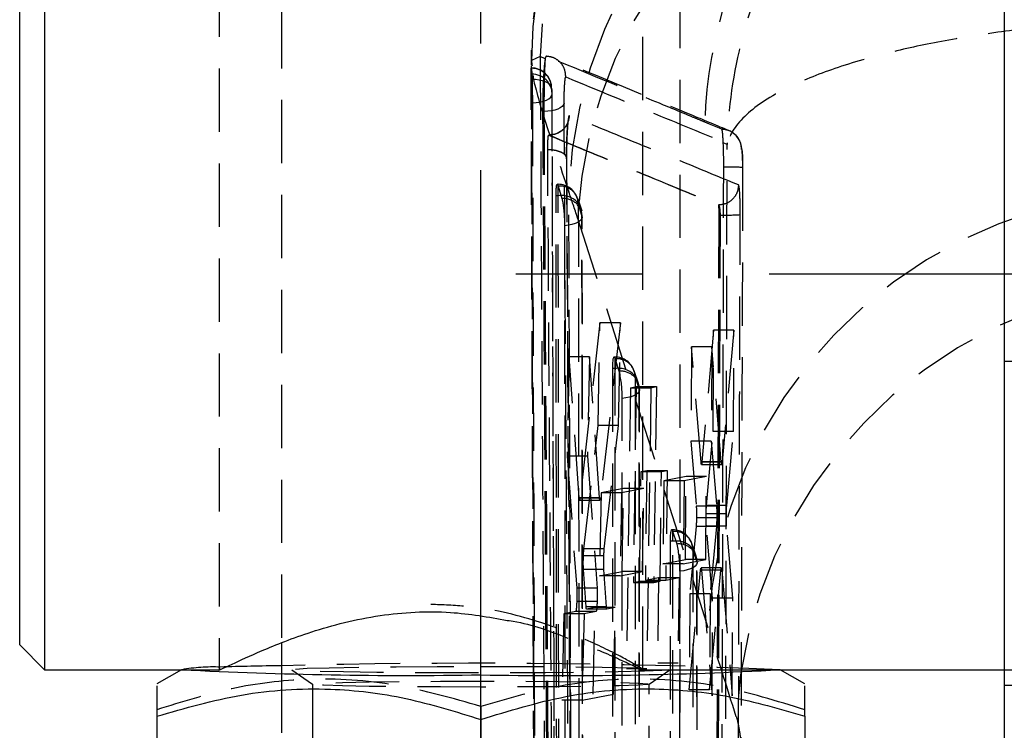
# Model space of a CAD drawing. Extents: x 33 to 413, y 8 to 289.
# Tile 13 of 23: x 261 to 280, y 254 to 268. Entities that reach past the tile are written whole.
import ezdxf

# ---------------------------------------------------------------- set-up
doc = ezdxf.new("R2010")
doc.units = 0
doc.linetypes.add('CENTERX2', pattern=[20.32, 12.7, -2.54, 2.54, -2.54])
doc.linetypes.add('HIDDEN', pattern=[1.905, 1.27, -0.635])
doc.layers.get('0').update_dxf_attribs({"linetype": 'CONTINUOUS'})

msp = doc.modelspace()

# ---------------------------------------------------------------- linework, layer by layer
at = {"color": 7, "linetype": 'HIDDEN'}
for p, q in [((273.7893, 248.7346), (273.7893, 278.7456)), ((264.5393, 271.1843), (264.5393, 255.3117)), ((273.0393, 255.3117), (273.0393, 271.1843)), ((265.7893, 270.5535), (265.7893, 255.8399)), ((270.9787, 267.617), (270.8064, 267.5384)), ((271.0798, 267.5694), (270.9787, 267.617)), ((270.7972, 267.428), (270.8681, 249.429)), ((270.8064, 267.5384), (270.8149, 267.4491)), ((270.8149, 267.4491), (270.8168, 267.4282)), ((271.0798, 267.5694), (271.0785, 267.5614)), ((270.8015, 267.3799), (270.8108, 267.2601)), ((270.8015, 267.3799), (270.804, 267.3799)), ((270.804, 267.1558), (270.804, 267.3866)), ((270.8108, 267.2601), (270.8138, 267.2046)), ((270.8138, 267.2601), (270.8108, 267.2601)), ((270.8138, 267.2046), (270.8138, 267.2601)), ((270.804, 267.1558), (270.7995, 267.1558)), ((271.0292, 266.5143), (271.055, 266.5143)), ((271.1574, 266.0381), (271.1489, 266.0381)), ((271.149, 266.0381), (271.158, 266.0381)), ((271.158, 266.0381), (271.1583, 266.0381)), ((274.7298, 265.8499), (274.6518, 265.8871)), ((271.3415, 265.0511), (271.3239, 265.0511)), ((271.3415, 264.8204), (271.3415, 265.0511)), ((271.3332, 265.0415), (271.3415, 265.0199)), ((271.3415, 265.0199), (271.343, 265.0148)), ((271.343, 265.0148), (271.4161, 264.7646)), ((271.3177, 247.3365), (271.2977, 264.8204)), ((271.3415, 264.8204), (271.2977, 264.8204)), ((271.819, 264.5122), (271.7391, 264.7555)), ((274.5513, 264.6347), (274.5529, 264.6347)), ((274.5529, 264.6347), (274.5529, 264.6347)), ((271.7302, 264.3736), (274.3441, 256.1581)), ((271.8376, 247.0052), (271.8236, 264.3952)), ((274.5627, 264.4347), (274.5202, 252.0034)), ((274.5872, 264.4347), (274.5466, 252.0034)), ((274.5627, 264.4347), (274.5872, 264.4347)), ((272.178, 262.2714), (271.7801, 258.7556)), ((272.1417, 260.2081), (272.178, 262.2714)), ((272.5884, 262.2714), (272.178, 262.2714)), ((272.5884, 262.2714), (272.1892, 258.7556)), ((272.5517, 260.2081), (272.5884, 262.2714)), ((274.4594, 262.1231), (274.2253, 259.4833)), ((274.4509, 260.0923), (274.4594, 262.1231)), ((274.8652, 262.1231), (274.4594, 262.1231)), ((274.8652, 262.1231), (274.6319, 259.4833)), ((274.8565, 260.0923), (274.8652, 262.1231)), ((274.0173, 261.7867), (274.0043, 259.8977)), ((274.2059, 259.4786), (274.0173, 261.7867)), ((274.4253, 261.7867), (274.0173, 261.7867)), ((274.4253, 261.7867), (274.4119, 259.8977)), ((274.6126, 259.4786), (274.4253, 261.7867)), ((271.5628, 261.5882), (271.5207, 259.5943)), ((271.7616, 258.7573), (271.5628, 261.5882)), ((271.9715, 261.5882), (271.5628, 261.5882)), ((271.9715, 261.5882), (271.9293, 259.5943)), ((272.1707, 258.7573), (271.9715, 261.5882)), ((272.4804, 261.5848), (272.4599, 261.5848)), ((272.4804, 261.354), (272.4804, 261.5848)), ((272.5666, 261.2983), (272.483, 261.5485)), ((272.4282, 261.354), (272.4348, 245.1693)), ((272.4804, 261.354), (272.4282, 261.354)), ((272.4871, 245.1693), (272.4804, 261.354)), ((272.9491, 261.0572), (272.8655, 261.3074)), ((272.8826, 261.2029), (272.8892, 245.0182)), ((272.9662, 260.9527), (272.8826, 261.2029)), ((272.7908, 260.9691), (272.709, 255.3272)), ((272.7908, 260.9691), (272.9024, 260.9913)), ((272.7908, 260.9691), (273.2013, 260.9691)), ((272.9024, 260.9913), (272.8486, 257.0632)), ((272.9024, 260.9913), (273.3129, 260.9913)), ((272.9728, 244.8618), (272.9662, 260.9527)), ((272.9766, 244.8378), (272.97, 260.9287)), ((273.2013, 260.9691), (273.118, 255.3272)), ((273.2013, 260.9691), (273.3129, 260.9913)), ((273.3129, 260.9913), (273.2581, 257.0632)), ((272.63, 244.6643), (272.6234, 260.7552)), ((271.8572, 257.7379), (272.1417, 260.2081)), ((272.5517, 260.2081), (272.1417, 260.2081)), ((272.2663, 257.7379), (272.5517, 260.2081)), ((274.3156, 258.6035), (274.4509, 260.0923)), ((274.8565, 260.0923), (274.4509, 260.0923)), ((274.7217, 258.6035), (274.8565, 260.0923)), ((274.0043, 259.8977), (274.1098, 258.5902)), ((274.4119, 259.8977), (274.0043, 259.8977)), ((274.4119, 259.8977), (274.5168, 258.5902)), ((271.5207, 259.5943), (271.7118, 256.9454)), ((271.9293, 259.5943), (271.5207, 259.5943)), ((271.9293, 259.5943), (272.1204, 256.9454)), ((274.6126, 259.4786), (274.2059, 259.4786)), ((274.2151, 259.4312), (274.6217, 259.4312)), ((274.6319, 259.4833), (274.2253, 259.4833)), ((272.9742, 257.0876), (273.003, 259.286)), ((273.003, 259.286), (273.1166, 259.3083)), ((273.003, 259.286), (273.413, 259.286)), ((273.1166, 259.3083), (273.0893, 257.11)), ((273.1166, 259.3083), (273.5265, 259.3083)), ((273.3836, 257.0876), (273.413, 259.286)), ((273.413, 259.286), (273.5265, 259.3083)), ((273.906, 259.1899), (273.4575, 259.1002)), ((273.5265, 259.3083), (273.4986, 257.11)), ((274.3139, 259.1899), (273.8667, 259.1002)), ((273.8933, 257.5236), (273.906, 259.1899)), ((274.3139, 259.1899), (273.906, 259.1899)), ((274.3009, 257.5236), (274.3139, 259.1899)), ((272.6503, 258.9467), (272.201, 258.8571)), ((273.0604, 258.9467), (272.6108, 258.8571)), ((272.6251, 257.2804), (272.6503, 258.9467)), ((273.0604, 258.9467), (272.6503, 258.9467)), ((273.0347, 257.2804), (273.0604, 258.9467)), ((273.4575, 259.1002), (273.4402, 257.434)), ((273.8667, 259.1002), (273.4575, 259.1002)), ((273.8667, 259.1002), (273.849, 257.434)), ((272.1707, 258.7573), (271.7616, 258.7573)), ((272.1892, 258.7556), (271.7801, 258.7556)), ((272.201, 258.8571), (272.1714, 257.1909)), ((272.6108, 258.8571), (272.201, 258.8571)), ((272.6108, 258.8571), (272.5808, 257.1909)), ((271.77, 258.712), (272.1791, 258.712)), ((274.5168, 258.5902), (274.1098, 258.5902)), ((274.7217, 258.6035), (274.3156, 258.6035)), ((274.5217, 258.359), (274.1147, 258.359)), ((274.7144, 258.4411), (274.3083, 258.4411)), ((274.1072, 258.1825), (273.9826, 256.8303)), ((274.5141, 258.1825), (274.1072, 258.1825)), ((274.4366, 256.7439), (274.3135, 258.1924)), ((274.7195, 258.1924), (274.3135, 258.1924)), ((274.5141, 258.1825), (274.3898, 256.8303)), ((274.842, 256.7439), (274.7195, 258.1924)), ((273.6381, 258.1184), (273.6176, 258.1184)), ((273.6381, 257.8876), (273.6381, 258.1184)), ((273.7242, 257.8319), (273.6406, 258.0821)), ((272.2662, 257.7379), (271.8572, 257.7379)), ((273.5858, 257.8876), (273.5919, 243.0021)), ((273.6381, 257.8876), (273.5858, 257.8876)), ((273.6442, 243.0021), (273.6381, 257.8876)), ((274.1067, 257.5908), (274.0232, 257.841)), ((272.2567, 257.5979), (271.8477, 257.5979)), ((274.0403, 257.7365), (274.0464, 242.851)), ((274.1238, 257.4863), (274.0403, 257.7365)), ((273.4402, 257.434), (273.8933, 257.5236)), ((273.849, 257.434), (273.4402, 257.434)), ((273.849, 257.434), (274.3009, 257.5236)), ((274.3009, 257.5236), (273.8933, 257.5236)), ((274.1299, 242.6945), (274.1238, 257.4863)), ((274.1337, 242.6706), (274.1276, 257.4623)), ((274.1957, 257.306), (274.2009, 257.345)), ((274.6123, 257.3567), (274.2059, 257.3567)), ((274.6021, 257.306), (274.6073, 257.345)), ((271.9012, 256.5709), (271.8482, 257.3182)), ((272.2572, 257.3182), (271.8482, 257.3182)), ((272.1714, 257.1909), (272.6251, 257.2804)), ((272.5808, 257.1909), (272.1714, 257.1909)), ((272.3101, 256.5709), (272.2572, 257.3182)), ((272.5808, 257.1909), (273.0347, 257.2804)), ((273.0347, 257.2804), (272.6251, 257.2804)), ((273.0893, 257.11), (273.3555, 257.1617)), ((273.3555, 257.1617), (273.3365, 255.448)), ((273.3555, 257.1617), (273.7644, 257.1617)), ((273.4986, 257.11), (273.7644, 257.1617)), ((273.7644, 257.1617), (273.745, 255.448)), ((273.7871, 242.4971), (273.781, 257.2888)), ((273.9686, 254.9057), (274.1957, 257.306)), ((274.6021, 257.306), (274.1957, 257.306)), ((274.2153, 257.3084), (274.428, 254.784)), ((274.6216, 257.3084), (274.2153, 257.3084)), ((274.3756, 254.9057), (274.6021, 257.306)), ((274.6216, 257.3084), (274.8335, 254.784)), ((272.8486, 257.0632), (272.9742, 257.0876)), ((272.8486, 257.0632), (273.2581, 257.0632)), ((272.9742, 257.0876), (273.3836, 257.0876)), ((273.0893, 257.11), (273.4986, 257.11)), ((273.2581, 257.0632), (273.3836, 257.0876)), ((272.1204, 256.9454), (271.7118, 256.9454)), ((273.9826, 256.8303), (273.9686, 254.9057)), ((274.3898, 256.8303), (273.9826, 256.8303)), ((274.3898, 256.8303), (274.3756, 254.9057)), ((272.1214, 256.6794), (271.7128, 256.6794)), ((272.3101, 256.5709), (271.9012, 256.5709)), ((272.0754, 256.5568), (271.91, 256.5243)), ((272.0429, 254.8202), (272.0754, 256.5568)), ((272.4845, 256.5568), (272.0754, 256.5568)), ((272.4845, 256.5568), (272.3189, 256.5243)), ((272.4515, 254.8202), (272.4845, 256.5568)), ((274.428, 254.784), (274.4366, 256.7439)), ((274.842, 256.7439), (274.4366, 256.7439)), ((274.8335, 254.784), (274.842, 256.7439)), ((271.4523, 256.4342), (271.4136, 254.6977)), ((271.6927, 256.4815), (271.4523, 256.4342)), ((271.8602, 256.4342), (271.4523, 256.4342)), ((272.1012, 256.4815), (271.6927, 256.4815)), ((271.8602, 256.4342), (271.8211, 254.6977)), ((272.1012, 256.4815), (271.8602, 256.4342)), ((272.3189, 256.5243), (271.91, 256.5243)), ((273.3365, 255.448), (273.745, 255.448)), ((263.792, 255.3148), (263.7844, 255.3105)), ((264.5698, 255.3277), (264.554, 255.3171)), ((265.7893, 255.3117), (265.7893, 248.7346)), ((265.9999, 255.31), (266.4153, 255.0193)), ((273.118, 255.3272), (272.709, 255.3272)), ((272.9812, 255.3105), (273.7869, 255.3105)), ((273.1632, 255.0193), (273.5787, 255.31)), ((275.7941, 255.3105), (275.7865, 255.3148)), ((280.2893, 255.3105), (284.5393, 255.3105)), ((266.4143, 255.0207), (266.4143, 249.1036)), ((273.1643, 249.1036), (273.1643, 255.0207)), ((280.2893, 254.998), (284.5393, 254.998)), ((271.8211, 254.6977), (272.4515, 254.8202)), ((274.3756, 254.9057), (273.9686, 254.9057)), ((271.8211, 254.6977), (271.4136, 254.6977)), ((269.7893, 254.5736), (269.7893, 254.3116))]:
    msp.add_line(p, q, dxfattribs=at)
at = {"color": 7, "linetype": 'CONTINUOUS'}
for p, q in [((280.2893, 278.248), (280.2893, 261.505)), ((261.0393, 271.1855), (261.0393, 255.3105)), ((260.5393, 255.8105), (260.5393, 270.6855)), ((280.2893, 261.505), (284.5393, 261.505)), ((280.2893, 261.505), (280.2893, 222.3037)), ((260.5393, 255.8105), (261.0393, 255.3105)), ((265.7893, 255.8399), (265.7893, 255.3117)), ((261.0393, 255.3105), (264.554, 255.3105)), ((263.7844, 255.3105), (263.2893, 255.0248)), ((273.7869, 255.3105), (280.2893, 255.3105)), ((276.2893, 255.0248), (275.7941, 255.3105)), ((263.2893, 254.3771), (263.2893, 249.6163)), ((269.7893, 254.3116), (269.7893, 249.5508)), ((276.2893, 254.3771), (276.2893, 249.6163))]:
    msp.add_line(p, q, dxfattribs=at)
at = {"color": 179, "linetype": 'CENTERX2'}
for p, q in [((269.7893, 151.0352), (269.7893, 270.0352)), ((308.5894, 263.248), (268.7893, 263.248))]:
    msp.add_line(p, q, dxfattribs=at)
at = {"color": 7, "linetype": 'HIDDEN', "flags": 128}
for points in [[(271.2099, 266.9841), (271.2012, 267.0179), (271.1775, 267.0503), (271.1396, 267.0801), (271.0891, 267.1061), (271.0278, 267.1274), (270.9581, 267.1431), (270.8825, 267.1527), (270.804, 267.1558)], [(270.8234, 266.6873), (270.9023, 266.6916), (270.9778, 266.7025), (271.047, 266.7196), (271.1072, 266.742), (271.1563, 266.7691), (271.1922, 266.7998), (271.2136, 266.8329), (271.2197, 266.8671)], [(271.4602, 266.6785), (271.448, 266.6462), (271.422, 266.6154), (271.3831, 266.5871), (271.3325, 266.5625), (271.2722, 266.5422), (271.2042, 266.5271), (271.131, 266.5177), (271.055, 266.5143)], [(274.6214, 266.1581), (274.5741, 266.1777), (274.3748, 266.2605), (274.2802, 266.2999)], [(275.0414, 265.39), (275.0415, 265.4412), (275.0383, 265.6007), (275.0306, 265.7307), (275.02, 265.8106), (275.0046, 265.8713), (274.9738, 265.9435), (274.9103, 266.031), (274.8061, 266.1105), (274.7839, 266.1215), (274.7827, 266.122), (274.7825, 266.1221), (274.7824, 266.1221), (274.7824, 266.1221), (274.7824, 266.1221), (274.7824, 266.1221), (274.7824, 266.1221)], [(271.3595, 247.3365), (271.35, 256.0361), (271.3415, 264.8204)], [(271.7448, 264.6657), (271.7454, 263.9332), (271.7482, 261.0033), (271.7606, 249.2833), (271.763, 247.181)], [(271.8172, 264.4168), (271.8192, 264.3827), (271.8059, 264.349), (271.7778, 264.3171), (271.7359, 264.2882), (271.6818, 264.2633), (271.6175, 264.2434), (271.5456, 264.2292), (271.4686, 264.2213)], [(271.832, 247.0258), (271.8313, 247.7583), (271.8285, 250.6883), (271.8187, 262.4083), (271.8172, 264.4168)], [(271.4686, 264.2213), (271.4691, 263.4988), (271.4709, 260.569), (271.4791, 248.8496), (271.4807, 246.8311)], [(272.9662, 260.9527), (272.9693, 260.9186), (272.9571, 260.8848), (272.9299, 260.8527), (272.8889, 260.8235), (272.8355, 260.7983), (272.7717, 260.7781), (272.7002, 260.7635), (272.6234, 260.7552)], [(274.1238, 257.4863), (274.127, 257.4522), (274.1147, 257.4184), (274.0876, 257.3864), (274.0465, 257.3572), (273.9931, 257.3319), (273.9294, 257.3117), (273.8578, 257.2971), (273.781, 257.2888)], [(269.7893, 255.3778), (270.6634, 255.376), (271.4905, 255.3708), (272.2258, 255.3624), (272.8298, 255.3512), (273.2698, 255.3379), (273.5223, 255.3232), (273.5734, 255.3078), (273.4206, 255.2927), (273.072, 255.2786), (272.5464, 255.2663), (271.8722, 255.2564), (271.0857, 255.2495), (270.2293, 255.246), (269.3492, 255.246), (268.4928, 255.2495), (267.7063, 255.2564), (267.0321, 255.2663), (266.5065, 255.2786), (266.158, 255.2927), (266.0051, 255.3078), (266.0563, 255.3232), (266.3087, 255.3379), (266.7488, 255.3512), (267.3527, 255.3624), (268.0881, 255.3708), (268.9151, 255.376), (269.7893, 255.3778)], [(269.7893, 254.9618), (268.9816, 254.9635), (268.2208, 254.9686), (267.5512, 254.9766), (267.0117, 254.9873), (266.6336, 254.9999), (266.4389, 255.0136), (266.4389, 255.0278), (266.6336, 255.0416), (267.0117, 255.0542), (267.5512, 255.0648), (268.2208, 255.0729), (268.9816, 255.0779), (269.7893, 255.0796), (270.597, 255.0779), (271.3577, 255.0729), (272.0273, 255.0648), (272.5668, 255.0542), (272.945, 255.0416), (273.1397, 255.0278), (273.1397, 255.0136), (272.945, 254.9999), (272.5668, 254.9873), (272.0273, 254.9766), (271.3577, 254.9686), (270.597, 254.9635), (269.7893, 254.9618)]]:
    msp.add_lwpolyline(points, dxfattribs=at)
at = {"color": 7, "linetype": 'HIDDEN'}
for centre, radius, start, end in [((279.942, 267.5061), 9.1357, 113.6997, 179.79751), ((280.1252, 267.3846), 9.1495, 114.78728, 178.5445), ((280.8031, 264.5807), 9.2547, 96.18096, 178.02861), ((280.9426, 263.8893), 9.2252, 95.97113, 176.99058), ((283.4291, 265.9969), 9.1539, 145.47145, 178.10322), ((270.804, 266.9806), 0.406, 3.85672, 90), ((270.8083, 266.9783), 0.4016, 0.8354, 90.62294), ((270.8197, 266.86), 0.4001, 1.00948, 90.83912), ((270.8138, 266.8624), 0.406, 0.18106, 5.56421), ((274.7478, 260.4518), 4.946, 86.60396, 91.00076), ((271.3415, 264.6451), 0.406, 15.73075, 90), ((271.3786, 264.6501), 0.3665, 2.45095, 95.5814), ((283.5565, 255.6738), 9.2251, 95.97112, 176.99058), ((271.4117, 264.4003), 0.4259, 38.54833, 99.48827), ((271.4525, 264.4015), 0.3649, 2.39663, 95.7311), ((271.4142, 264.3949), 0.406, 0.04214, 16.6969), ((274.6937, 269.552), 5.1184, 268.80772, 273.34583), ((284.1333, 253.8717), 9.2326, 95.48564, 176.93709), ((272.4804, 261.1788), 0.406, 18.46735, 90), ((272.2689, 261.4772), 0.2256, 18.40753, 20.36826), ((272.5209, 261.1884), 0.3621, 2.29094, 96.00018), ((272.5482, 260.9235), 0.4358, 39.87095, 98.94207), ((272.6044, 260.9382), 0.3621, 2.29083, 96.00028), ((270.3895, 260.796), 2.2342, 358.9546, 12.99273), ((272.564, 260.9286), 0.406, 0.02346, 18.46735), ((273.6381, 257.7124), 0.406, 18.46735, 90), ((273.4227, 258.0095), 0.2297, 18.41865, 20.3441), ((273.6785, 257.722), 0.3621, 2.29091, 96.00013), ((273.7058, 257.4572), 0.4358, 39.87069, 98.94223), ((273.762, 257.4718), 0.3621, 2.29111, 96.00006), ((271.5472, 257.3296), 2.2342, 358.95448, 12.99263), ((273.7216, 257.4622), 0.406, 0.02346, 18.46735), ((269.625, 108.4892), 146.9506, 87.596022, 91.495724), ((264.4277, 251.6396), 3.7259, 87.93474, 99.85982)]:
    msp.add_arc(centre, radius, start, end, dxfattribs=at)
at = {"color": 7, "linetype": 'CONTINUOUS'}
for centre, radius, start, end in [((266.9739, 172.5459), 82.8523, 90.819271, 91.668212), ((268.3201, 343.9769), 88.7821, 267.07504, 270.948214), ((271.3845, 336.6747), 81.4834, 268.878245, 273.098501)]:
    msp.add_arc(centre, radius, start, end, dxfattribs=at)
at = {"color": 7, "linetype": 'HIDDEN'}
for centre, major_axis, ratio, start_param, end_param in [((271.7283, 241.3098), (-1.561, 25.6075), 0.1241025, 5.8260706, 5.8758797), ((272.4843, 261.1788), (-0.0247, 0.406), 0.1240969, 5.8954827, 7.4000966), ((273.6419, 257.7124), (-0.0247, 0.406), 0.1240969, 5.8954827, 7.4000966), ((279.7404, 183.2018), (-59.9724, 207.085), 0.0743055, 5.0415812, 5.0508149)]:
    msp.add_ellipse(centre, major_axis=major_axis, ratio=ratio, start_param=start_param, end_param=end_param, dxfattribs=at)
for points, knots in [([(279.1451, 276.6067), (278.8533, 276.5789), (278.1302, 276.51), (277.0221, 276.2062), (275.8626, 275.729), (274.8177, 275.1178), (273.8938, 274.4039), (273.0944, 273.6076), (272.421, 272.7508), (271.8726, 271.8546), (271.4454, 270.9392), (271.1344, 270.0245), (270.9275, 269.1296), (270.8245, 268.2753), (270.7889, 267.7171), (270.8013, 267.4504), (270.8013, 267.4485)], [0, 0, 0, 0, 0.064474, 0.1597735, 0.2515792, 0.3400268, 0.4254556, 0.5080442, 0.5878555, 0.6648574, 0.7389291, 0.8098558, 0.8773079, 0.9407993, 0.9995689, 1, 1, 1, 1]), ([(276.606, 271.1855), (276.3143, 270.7659), (275.6271, 269.7777), (274.951, 267.9705), (274.7457, 266.5746), (274.7299, 265.8562), (274.7298, 265.8499)], [0, 0, 0, 0, 0.2635479, 0.6208172, 0.9966736, 1, 1, 1, 1]), ([(283.1249, 268.3537), (282.657, 268.3306), (281.7212, 268.2845), (280.39, 268.1429), (279.1567, 267.9538), (277.961, 267.7031), (276.8538, 267.3829), (275.8202, 266.961), (275.0334, 266.4477), (274.7757, 266.054), (274.7302, 265.8516), (274.7298, 265.8499)], [0, 0, 0, 0, 0.106349, 0.2127061, 0.3159321, 0.419169, 0.5453591, 0.6715723, 0.8308994, 0.9985167, 1, 1, 1, 1]), ([(270.9787, 267.617), (270.9931, 265.036), (271.0225, 259.787), (271.0604, 253.7124), (271.0837, 250.219), (271.0892, 249.3926)], [0, 0, 0, 0, 0.42481189, 0.86394193, 1, 1, 1, 1]), ([(271.0996, 267.6219), (271.0932, 267.6144), (271.0866, 267.6067), (271.08, 267.57), (271.0798, 267.5694)], [0, 0, 0, 0, 0.9846067, 1, 1, 1, 1]), ([(271.4936, 267.2067), (271.4886, 267.2608), (271.4788, 267.3692), (271.3856, 267.5069), (271.2534, 267.6011), (271.1497, 267.6152), (271.0996, 267.6219)], [0, 0, 0, 0, 0.2543305, 0.5086621, 0.7629925, 1, 1, 1, 1]), ([(274.2802, 266.2999), (274.2658, 266.3059), (274.1849, 266.3395), (273.8816, 266.4655), (272.8314, 266.902), (271.8553, 267.3078), (271.0996, 267.6219)], [0, 0, 0, 0, 0.0135521, 0.0757581, 0.284419, 1, 1, 1, 1]), ([(271.0785, 267.5614), (271.0742, 267.5316), (271.0642, 267.4619), (271.0498, 267.28), (271.0376, 267.0384), (271.0297, 266.768), (271.0294, 266.5999), (271.0292, 266.5143)], [0, 0, 0, 0, 0.1568687, 0.3660017, 0.5750051, 0.7837754, 1, 1, 1, 1]), ([(271.0785, 267.5614), (271.0764, 267.5316), (271.0717, 267.462), (271.0648, 267.28), (271.059, 267.0387), (271.0553, 266.7683), (271.0551, 266.6001), (271.055, 266.5143)], [0, 0, 0, 0, 0.1567434, 0.365645, 0.5744343, 0.7830952, 1, 1, 1, 1]), ([(274.7718, 266.1268), (274.5318, 266.2264), (273.3466, 266.7183), (272.1818, 267.2016), (271.253, 267.587)], [0, 0, 0, 0, 0.20250586, 1, 1, 1, 1]), ([(270.7995, 267.1558), (270.7994, 267.1952), (270.7992, 267.274), (270.7995, 267.3513), (270.8, 267.3877), (270.8006, 267.3835), (270.8008, 267.3825)], [0, 0, 0, 0, 0.29996542, 0.5999308, 0.89987644, 1, 1, 1, 1]), ([(270.804, 267.3799), (270.8059, 267.3538), (270.8086, 267.3152), (270.8125, 267.2736), (270.8138, 267.2601)], [0, 0, 0, 0, 0.6759534, 1, 1, 1, 1]), ([(270.8348, 267.2382), (270.8354, 267.23), (270.8446, 267.1165), (271.0399, 266.4086), (271.3787, 265.4136), (271.5539, 264.8991)], [0, 0, 0, 0, 0.0361169, 0.5015757, 1, 1, 1, 1]), ([(270.8673, 249.4021), (270.8552, 252.361), (270.8309, 258.279), (270.81, 264.1969), (270.7995, 267.1558)], [0, 0, 0, 0, 0.5, 1, 1, 1, 1]), ([(270.8696, 249.4021), (270.8571, 252.5314), (270.8431, 256.0773), (270.8216, 261.9952), (270.8121, 264.7838), (270.804, 267.1558)], [0, 0, 0, 0, 0.5287947, 0.5991753, 1, 1, 1, 1]), ([(270.8138, 267.2046), (270.8148, 267.1763), (270.8169, 267.1196), (270.8198, 266.9952), (270.8221, 266.8589), (270.8232, 266.7535), (270.8234, 266.6996), (270.8234, 266.6873)], [0, 0, 0, 0, 0.2327645, 0.4655245, 0.698284, 0.9310451, 1, 1, 1, 1]), ([(271.4602, 266.6785), (271.4602, 266.7196), (271.4604, 266.8), (271.4642, 266.9289), (271.47, 267.0445), (271.4774, 267.1363), (271.4857, 267.1974), (271.491, 267.2036), (271.4936, 267.2067)], [0, 0, 0, 0, 0.1728886, 0.3382731, 0.503694, 0.6691343, 0.8345758, 1, 1, 1, 1]), ([(271.4936, 267.2067), (272.1261, 266.9455), (273.296, 266.4624), (274.4774, 265.9747), (275.0201, 265.7507)], [0, 0, 0, 0, 0.54067991, 1, 1, 1, 1]), ([(271.2099, 266.9841), (271.2108, 266.7399), (271.2148, 265.519), (271.2324, 260.3912), (271.2533, 254.7172), (271.2723, 250.0199), (271.2755, 249.2296)], [0, 0, 0, 0, 0.0412602, 0.2063008, 0.8664633, 1, 1, 1, 1]), ([(271.2197, 266.8671), (271.2185, 266.8802), (271.2146, 266.9209), (271.2118, 266.9586), (271.2099, 266.9841)], [0, 0, 0, 0, 0.32403472, 1, 1, 1, 1]), ([(271.282, 249.0992), (271.2707, 252.0892), (271.2484, 258.0118), (271.2292, 263.9344), (271.2197, 266.8671)], [0, 0, 0, 0, 0.50484108, 1, 1, 1, 1]), ([(270.8234, 266.6873), (270.8242, 266.446), (270.8279, 265.228), (270.8439, 260.1032), (270.863, 254.4221), (270.8804, 249.7177), (270.8833, 248.9201)], [0, 0, 0, 0, 0.0407437, 0.2056577, 0.8653138, 1, 1, 1, 1]), ([(271.5614, 250.4198), (271.5434, 253.1298), (271.5074, 258.5494), (271.4759, 263.9689), (271.4602, 266.6785)], [0, 0, 0, 0, 0.5000429, 1, 1, 1, 1]), ([(271.0292, 266.5143), (271.0446, 263.8044), (271.0755, 258.3846), (271.1108, 252.9648), (271.1284, 250.2549)], [0, 0, 0, 0, 0.4999998, 1, 1, 1, 1]), ([(271.055, 266.5143), (271.0708, 263.8044), (271.1023, 258.3846), (271.1384, 252.9648), (271.1565, 250.2549)], [0, 0, 0, 0, 0.4999998, 1, 1, 1, 1]), ([(271.5634, 266.4345), (271.5562, 266.3823), (271.5418, 266.2779), (271.4477, 266.1473), (271.3151, 266.056), (271.2106, 266.044), (271.1583, 266.0381)], [0, 0, 0, 0, 0.2499991, 0.4999998, 0.7499996, 1, 1, 1, 1]), ([(271.5634, 266.4345), (271.5594, 266.4302), (271.5511, 266.4212), (271.5377, 266.3283), (271.5252, 266.181), (271.5153, 265.9929), (271.5086, 265.7756), (271.5082, 265.6374), (271.508, 265.5647)], [0, 0, 0, 0, 0.1522537, 0.3187049, 0.4831386, 0.649466, 0.8157848, 1, 1, 1, 1]), ([(274.9581, 265.0389), (274.39, 265.2723), (273.2529, 265.7396), (272.1269, 266.2028), (271.5634, 266.4345)], [0, 0, 0, 0, 0.4995615, 1, 1, 1, 1]), ([(271.5091, 265.5772), (271.509, 265.5946), (271.5084, 265.6741), (271.511, 265.8363), (271.5184, 266.045), (271.5285, 266.208), (271.5374, 266.2971), (271.5418, 266.3282), (271.5432, 266.3341), (271.5399, 266.3193), (271.5309, 266.2893), (271.5014, 266.2226), (271.4352, 266.1335), (271.3595, 266.0954), (271.3252, 266.0782)], [0, 0, 0, 0, 0.0418377, 0.1912053, 0.3429315, 0.4937057, 0.604353, 0.6642498, 0.7083658, 0.7318823, 0.7597938, 0.8141928, 0.9157775, 1, 1, 1, 1]), ([(271.1445, 266.0272), (271.1446, 266.0276), (271.1462, 266.035), (271.1476, 266.0366), (271.149, 266.0381)], [0, 0, 0, 0, 0.0508967, 1, 1, 1, 1]), ([(271.1445, 266.0272), (271.1451, 266.0281), (271.1497, 266.0353), (271.1541, 266.0368), (271.158, 266.0381)], [0, 0, 0, 0, 0.1203388, 1, 1, 1, 1]), ([(271.149, 266.0381), (271.7132, 265.8053), (272.8415, 265.3398), (273.9814, 264.8698), (274.5513, 264.6347)], [0, 0, 0, 0, 0.5, 1, 1, 1, 1]), ([(271.1583, 266.0381), (271.7218, 265.8051), (272.8477, 265.3396), (273.9848, 264.8695), (274.5529, 264.6347)], [0, 0, 0, 0, 0.5004367, 1, 1, 1, 1]), ([(274.6518, 265.8871), (274.651, 265.9026), (274.647, 265.9825), (274.6393, 266.0954), (274.6292, 266.1513), (274.6227, 266.157), (274.6214, 266.1581)], [0, 0, 0, 0, 0.0968362, 0.4995131, 0.9028961, 1, 1, 1, 1]), ([(275.0201, 265.7507), (275.0142, 265.8041), (275.0026, 265.9109), (274.909, 266.0457), (274.7766, 266.1387), (274.6724, 266.1517), (274.6214, 266.1581)], [0, 0, 0, 0, 0.2525372, 0.5050738, 0.7576104, 1, 1, 1, 1]), ([(271.1305, 265.7469), (271.1306, 265.7667), (271.1306, 265.8092), (271.1326, 265.8789), (271.1358, 265.9442), (271.1399, 265.998), (271.143, 266.0174), (271.1445, 266.0272)], [0, 0, 0, 0, 0.1822396, 0.39207, 0.5935185, 0.7952637, 1, 1, 1, 1]), ([(274.6615, 265.3971), (274.6611, 265.4844), (274.6605, 265.6598), (274.6552, 265.8166), (274.6518, 265.8853), (274.6518, 265.8871)], [0, 0, 0, 0, 0.4910476, 0.9868589, 1, 1, 1, 1]), ([(274.6936, 250.5116), (274.6999, 253.0316), (274.7127, 258.1444), (274.724, 263.2572), (274.7298, 265.8499)], [0, 0, 0, 0, 0.4929024, 1, 1, 1, 1]), ([(271.2252, 251.4827), (271.2237, 251.698), (271.2151, 252.89), (271.1817, 257.6447), (271.153, 262.1842), (271.1305, 265.7469)], [0, 0, 0, 0, 0.045279, 0.2506893, 1, 1, 1, 1]), ([(271.508, 265.5647), (271.5085, 265.5704), (271.5099, 265.587), (271.4986, 265.6229), (271.4538, 265.6695), (271.3614, 265.713), (271.248, 265.7401), (271.1667, 265.7448), (271.1305, 265.7469)], [0, 0, 0, 0, 0.0637709, 0.1836372, 0.3984947, 0.6133472, 0.8282012, 1, 1, 1, 1]), ([(275.0201, 265.7508), (275.0214, 265.749), (275.0253, 265.7439), (275.0312, 265.7039), (275.0368, 265.6221), (275.0404, 265.5129), (275.0407, 265.4303), (275.0408, 265.3892)], [0, 0, 0, 0, 0.1157874, 0.3372521, 0.5586613, 0.780058, 1, 1, 1, 1]), ([(271.508, 265.5647), (271.5095, 265.3205), (271.5237, 262.9426), (271.5532, 258.1866), (271.5841, 253.6748), (271.6004, 251.2967)], [0, 0, 0, 0, 0.051342, 0.4999802, 1, 1, 1, 1]), ([(271.6014, 251.3097), (271.6014, 251.31), (271.5642, 256.0681), (271.5383, 260.8225), (271.5123, 265.5766)], [0, 0, 0, 0, 0.0000668, 1, 1, 1, 1]), ([(274.6213, 251.0429), (274.622, 251.2845), (274.626, 252.6086), (274.6401, 257.3933), (274.6522, 261.9365), (274.6615, 265.3971)], [0, 0, 0, 0, 0.0504946, 0.2767381, 1, 1, 1, 1]), ([(275.0408, 265.3892), (275.0269, 260.6051), (275.0129, 255.8202), (274.998, 251.0354), (274.998, 251.0346)], [0, 0, 0, 0, 0.99983363, 1, 1, 1, 1]), ([(271.2977, 264.8204), (271.2982, 264.8596), (271.299, 264.9381), (271.3069, 265.0149), (271.3155, 265.0527), (271.3221, 265.0473), (271.3239, 265.0459)], [0, 0, 0, 0, 0.2979979, 0.5959779, 0.8947421, 1, 1, 1, 1]), ([(271.627, 246.0208), (271.6173, 248.3612), (271.5947, 253.841), (271.5709, 260.1318), (271.5568, 264.0825), (271.5539, 264.8991)], [0, 0, 0, 0, 0.3716169, 0.8701228, 1, 1, 1, 1]), ([(274.9581, 265.0389), (274.9518, 264.9859), (274.9391, 264.88), (274.8452, 264.7466), (274.7116, 264.6532), (274.6058, 264.6409), (274.5529, 264.6347)], [0, 0, 0, 0, 0.2500008, 0.5000006, 0.7500003, 1, 1, 1, 1]), ([(274.9924, 264.4424), (274.9922, 264.5108), (274.9917, 264.6477), (274.9857, 264.8282), (274.9765, 264.9628), (274.9666, 265.028), (274.9603, 265.0361), (274.9581, 265.0389)], [0, 0, 0, 0, 0.2216111, 0.44320337, 0.66485177, 0.88661939, 1, 1, 1, 1]), ([(271.4161, 264.7646), (271.4212, 264.7447), (271.4319, 264.7023), (271.4472, 264.5959), (271.4597, 264.4661), (271.4673, 264.3343), (271.4682, 264.2565), (271.4686, 264.2213)], [0, 0, 0, 0, 0.189091, 0.4011483, 0.6132065, 0.8252687, 1, 1, 1, 1]), ([(271.8172, 264.4168), (271.8071, 264.4504), (271.7824, 264.5334), (271.7588, 264.6164), (271.7448, 264.6657)], [0, 0, 0, 0, 0.4058294, 1, 1, 1, 1]), ([(274.5513, 264.6347), (274.5527, 264.6319), (274.5555, 264.6261), (274.5591, 264.5893), (274.5616, 264.5362), (274.5627, 264.4812), (274.5627, 264.4465), (274.5627, 264.4347)], [0, 0, 0, 0, 0.2211255, 0.4422438, 0.6636538, 0.8855587, 1, 1, 1, 1]), ([(274.5529, 264.6347), (274.5551, 264.6338), (274.5614, 264.6311), (274.5712, 264.6094), (274.5805, 264.5644), (274.5865, 264.5038), (274.587, 264.4578), (274.5872, 264.4347)], [0, 0, 0, 0, 0.1129711, 0.3354957, 0.5574613, 0.7788775, 1, 1, 1, 1]), ([(274.9516, 252.0068), (274.9526, 252.2774), (274.9574, 253.6305), (274.9716, 257.7757), (274.9837, 261.6503), (274.9924, 264.4424)], [0, 0, 0, 0, 0.06528756, 0.32643781, 1, 1, 1, 1]), ([(274.2253, 259.4833), (274.2236, 259.4682), (274.2203, 259.4379), (274.2147, 259.4269), (274.2097, 259.4409), (274.207, 259.4672), (274.2059, 259.4786)], [0, 0, 0, 0, 0.2653059, 0.5306073, 0.7960684, 1, 1, 1, 1]), ([(274.6319, 259.4833), (274.6302, 259.4682), (274.6269, 259.4379), (274.6213, 259.4269), (274.6163, 259.4409), (274.6137, 259.4672), (274.6126, 259.4786)], [0, 0, 0, 0, 0.2653064, 0.5306082, 0.7960567, 1, 1, 1, 1]), ([(271.7687, 258.7128), (271.767, 258.7177), (271.7643, 258.7252), (271.7623, 258.7488), (271.7616, 258.7573)], [0, 0, 0, 0, 0.6434958, 1, 1, 1, 1]), ([(271.7801, 258.7556), (271.7781, 258.7412), (271.7748, 258.7159), (271.7715, 258.715), (271.77, 258.7146)], [0, 0, 0, 0, 0.5681214, 1, 1, 1, 1]), ([(272.1778, 258.7128), (272.176, 258.7177), (272.1733, 258.7252), (272.1714, 258.7488), (272.1707, 258.7573)], [0, 0, 0, 0, 0.6434809, 1, 1, 1, 1]), ([(272.1892, 258.7556), (272.1872, 258.7412), (272.1838, 258.7159), (272.1805, 258.715), (272.1791, 258.7146)], [0, 0, 0, 0, 0.5681699, 1, 1, 1, 1]), ([(274.1098, 258.5902), (274.1108, 258.5757), (274.113, 258.5418), (274.115, 258.4693), (274.1152, 258.4032), (274.1148, 258.3666), (274.1147, 258.359)], [0, 0, 0, 0, 0.2493025, 0.5814106, 0.9134095, 1, 1, 1, 1]), ([(274.3083, 258.4411), (274.309, 258.4691), (274.3103, 258.5251), (274.3133, 258.5768), (274.3152, 258.5991), (274.3156, 258.6035)], [0, 0, 0, 0, 0.4459248, 0.8918409, 1, 1, 1, 1]), ([(274.5168, 258.5902), (274.5178, 258.5757), (274.52, 258.5418), (274.5219, 258.4693), (274.5222, 258.4032), (274.5217, 258.3666), (274.5217, 258.359)], [0, 0, 0, 0, 0.2493023, 0.5814119, 0.9134125, 1, 1, 1, 1]), ([(274.7144, 258.4411), (274.7151, 258.4691), (274.7164, 258.5251), (274.7194, 258.5768), (274.7213, 258.5991), (274.7217, 258.6035)], [0, 0, 0, 0, 0.445932, 0.8918464, 1, 1, 1, 1]), ([(274.1147, 258.359), (274.1142, 258.3305), (274.113, 258.2735), (274.1099, 258.2155), (274.1078, 258.1897), (274.1072, 258.1825)], [0, 0, 0, 0, 0.4195652, 0.8391011, 1, 1, 1, 1]), ([(274.3135, 258.1924), (274.3122, 258.2119), (274.3096, 258.251), (274.3078, 258.3328), (274.3077, 258.3986), (274.3082, 258.4342), (274.3083, 258.4411)], [0, 0, 0, 0, 0.30893884, 0.61790931, 0.92604215, 1, 1, 1, 1]), ([(274.5217, 258.359), (274.5211, 258.3309), (274.5199, 258.2743), (274.5169, 258.2161), (274.5147, 258.19), (274.5141, 258.1825)], [0, 0, 0, 0, 0.4135969, 0.8330966, 1, 1, 1, 1]), ([(274.7195, 258.1924), (274.7182, 258.2119), (274.7157, 258.251), (274.7138, 258.3328), (274.7138, 258.3986), (274.7143, 258.4342), (274.7144, 258.4411)], [0, 0, 0, 0, 0.3089384, 0.6179075, 0.9260434, 1, 1, 1, 1]), ([(271.8477, 257.5979), (271.8489, 257.625), (271.8515, 257.6806), (271.8552, 257.7184), (271.8572, 257.7379)], [0, 0, 0, 0, 0.4865491, 1, 1, 1, 1]), ([(272.2567, 257.5979), (272.258, 257.625), (272.2605, 257.6806), (272.2643, 257.7184), (272.2662, 257.7379)], [0, 0, 0, 0, 0.48655234, 1, 1, 1, 1]), ([(271.8482, 257.3182), (271.8472, 257.3374), (271.8452, 257.3756), (271.8445, 257.4561), (271.8454, 257.5332), (271.8471, 257.5796), (271.8477, 257.5979)], [0, 0, 0, 0, 0.2740294, 0.5480816, 0.8214599, 1, 1, 1, 1]), ([(272.2572, 257.3182), (272.2562, 257.3374), (272.2541, 257.3756), (272.2535, 257.4561), (272.2545, 257.5332), (272.2561, 257.5796), (272.2567, 257.5979)], [0, 0, 0, 0, 0.2740246, 0.5480716, 0.8214441, 1, 1, 1, 1]), ([(274.2059, 257.3554), (274.2061, 257.3558), (274.2081, 257.3605), (274.2115, 257.3449), (274.2141, 257.3194), (274.2153, 257.3084)], [0, 0, 0, 0, 0.0531542, 0.5927151, 1, 1, 1, 1]), ([(274.6123, 257.3554), (274.6125, 257.3558), (274.6145, 257.3605), (274.6179, 257.3449), (274.6205, 257.3194), (274.6216, 257.3084)], [0, 0, 0, 0, 0.0531308, 0.5926905, 1, 1, 1, 1]), ([(271.7118, 256.9454), (271.7128, 256.9269), (271.7149, 256.8899), (271.7156, 256.8108), (271.7147, 256.7378), (271.7133, 256.6946), (271.7128, 256.6794)], [0, 0, 0, 0, 0.2825982, 0.5652346, 0.8471513, 1, 1, 1, 1]), ([(272.1204, 256.9454), (272.1215, 256.9269), (272.1235, 256.8899), (272.1242, 256.8108), (272.1233, 256.7378), (272.1219, 256.6946), (272.1214, 256.6794)], [0, 0, 0, 0, 0.2825933, 0.5652245, 0.8471337, 1, 1, 1, 1]), ([(273.0105, 255.3357), (272.9247, 255.3887), (272.7498, 255.4967), (272.016, 255.8737), (270.9471, 256.304), (269.7776, 256.5864), (269.0268, 256.6114), (268.7893, 256.6193)], [0, 0, 0, 0, 0.2012625, 0.4101815, 0.6423786, 0.8868476, 1, 1, 1, 1]), ([(271.7128, 256.6794), (271.7116, 256.6521), (271.7093, 256.5975), (271.704, 256.5335), (271.6983, 256.4905), (271.6945, 256.4845), (271.6927, 256.4815)], [0, 0, 0, 0, 0.2526586, 0.5052832, 0.7585597, 1, 1, 1, 1]), ([(271.91, 256.5243), (271.9082, 256.5264), (271.9048, 256.5304), (271.9024, 256.5581), (271.9012, 256.5709)], [0, 0, 0, 0, 0.5355933, 1, 1, 1, 1]), ([(272.1214, 256.6794), (272.1202, 256.6521), (272.1179, 256.5975), (272.1126, 256.5335), (272.1068, 256.4905), (272.103, 256.4845), (272.1012, 256.4815)], [0, 0, 0, 0, 0.25266004, 0.50528561, 0.75856151, 1, 1, 1, 1]), ([(272.3189, 256.5243), (272.3171, 256.5264), (272.3137, 256.5304), (272.3113, 256.5581), (272.3101, 256.5709)], [0, 0, 0, 0, 0.5355946, 1, 1, 1, 1]), ([(270.3188, 256.3006), (270.332, 256.2988), (270.757, 256.2403), (271.5159, 255.9562), (272.4443, 255.5901), (272.9818, 255.3217), (272.9813, 255.3356), (272.9812, 255.3402)], [0, 0, 0, 0, 0.0080852, 0.2606799, 0.5507732, 0.8528116, 1, 1, 1, 1]), ([(269.7893, 254.5736), (269.2251, 254.7355), (268.0846, 255.063), (266.3947, 255.17), (264.7793, 254.9717), (263.789, 254.6636), (263.2893, 254.5081)], [0, 0, 0, 0, 0.26460234, 0.53494219, 0.76534032, 1, 1, 1, 1]), ([(276.2893, 254.5081), (275.7251, 254.6814), (274.5846, 255.0319), (272.8947, 255.1729), (271.2793, 255.0072), (270.289, 254.719), (269.7893, 254.5736)], [0, 0, 0, 0, 0.2646024, 0.5349423, 0.7653404, 1, 1, 1, 1]), ([(274.9139, 254.365), (274.9188, 254.3484), (274.9394, 254.2793), (274.975, 254.1012), (275.0089, 253.8421), (275.0345, 253.5598), (275.0505, 253.2899), (275.0526, 253.1051), (275.0535, 253.0245)], [0, 0, 0, 0, 0.0682032, 0.2849212, 0.501794, 0.625535, 0.8366397, 1, 1, 1, 1])]:
    msp.add_open_spline(points, degree=3, knots=knots, dxfattribs=at)
at = {"color": 7, "linetype": 'CONTINUOUS'}
for points, knots in [([(264.554, 255.3171), (264.5507, 255.3149), (264.4947, 255.2775), (264.7722, 255.4109), (265.3679, 255.6865), (266.3814, 256.093), (267.6969, 256.4328), (269.1201, 256.514), (269.9435, 256.3674), (270.3188, 256.3006)], [0, 0, 0, 0, 0.00966315, 0.16505931, 0.32241893, 0.49624826, 0.68378947, 0.85583852, 1, 1, 1, 1]), ([(263.2893, 254.9877), (263.2893, 254.9887), (263.2893, 254.9912), (263.2893, 254.7078), (263.2893, 254.4505), (263.2893, 254.3771)], [0, 0, 0, 0, 0.3112403, 0.8035285, 1, 1, 1, 1]), ([(276.2893, 254.3771), (276.2893, 254.4505), (276.2893, 254.7032), (276.2893, 254.9883), (276.2893, 254.9869), (276.2893, 254.9863)], [0, 0, 0, 0, 0.196467, 0.6765019, 1, 1, 1, 1]), ([(263.2893, 254.3771), (263.8534, 254.5391), (264.994, 254.8665), (266.6838, 254.9735), (268.2992, 254.7752), (269.2896, 254.4671), (269.7893, 254.3116)], [0, 0, 0, 0, 0.264602, 0.5349419, 0.7653401, 1, 1, 1, 1]), ([(269.7893, 254.3116), (270.3534, 254.4849), (271.494, 254.8354), (273.1838, 254.9764), (274.7992, 254.8107), (275.7896, 254.5225), (276.2893, 254.3771)], [0, 0, 0, 0, 0.26460227, 0.53494227, 0.76534038, 1, 1, 1, 1])]:
    msp.add_open_spline(points, degree=3, knots=knots, dxfattribs=at)

doc.saveas('drawing.dxf')
